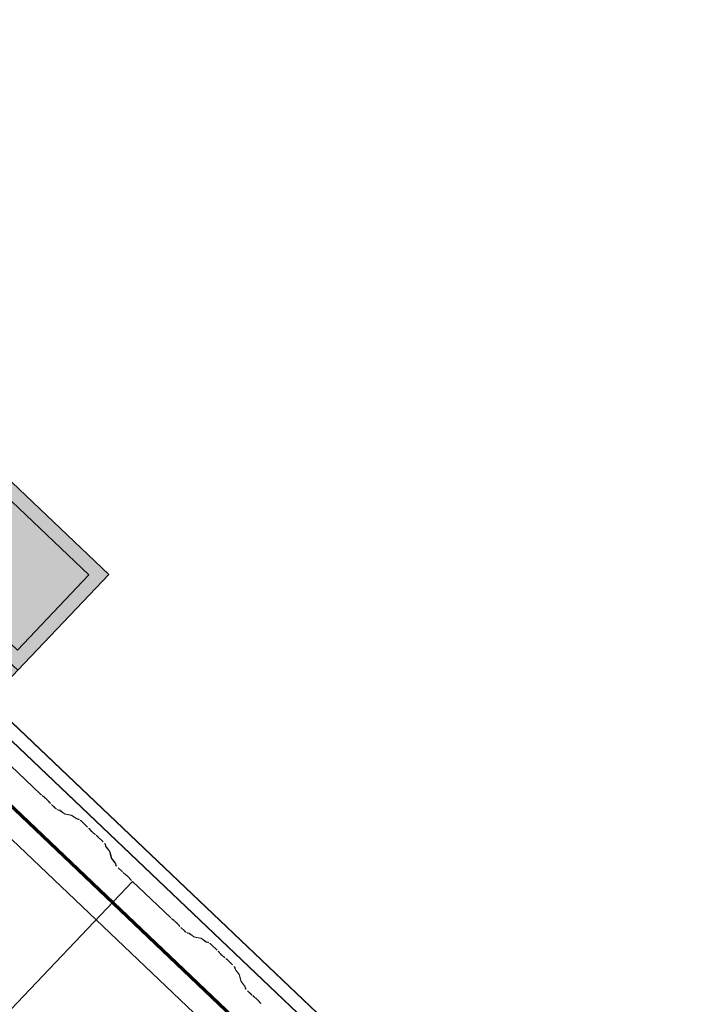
# Model space of a CAD drawing. Header units: metres. Extents: x 32343131.6 to 32343183.7, y 5699223.3 to 5699275.1.
# Tile 186 of 190: x 32343162.5 to 32343163.9, y 5699261.1 to 5699263.1. Entities that reach past the tile are written whole.
import ezdxf

# ---------------------------------------------------------------- set-up
doc = ezdxf.new("R2010")
doc.units = ezdxf.units.M
for name, color, linetype, lineweight in [('0-1', 7, 'Continuous', 5), ('A-DETL-GENF', 7, 'Continuous', 18), ('E-LITE-EQPM', 7, 'Continuous', 50)]:
    doc.layers.add(name, color=color, linetype=linetype, lineweight=lineweight)
for name, color, linetype, lineweight, true_color in [('A-DETL-GENF-1', 2, 'Continuous', 50, 0xffff00), ('A-DETL-GENF-2', 9, 'Continuous', 50, 0x808080), ('A-ROOF-1', 7, 'Continuous', 5, 0xcccccc), ('E-POWR-CNDT-1', 5, 'Continuous', 70, 0x0000ff), ('S-BEAM-1', 7, 'Continuous', 5, 0xcccccc)]:
    doc.layers.add(name, color=color, linetype=linetype, lineweight=lineweight, true_color=true_color)

# ---------------------------------------------------------------- blocks, each defined once
blk = doc.blocks.new('Wasserleitblech - Wasserleitblech-3545865-TGA_190_LP5_GR_DA-TGA-01_G_')
at = {"layer": 'A-ROOF-1'}
for p, q in [((105.953, -7.7157), (71.177, 25.3695)), ((71.1777, 25.3702), (105.9537, -7.715)), ((105.9336, -7.7361), (71.1576, 25.3491)), ((105.9341, -7.7355), (71.1582, 25.3497)), ((85.5037, 11.4943), (79.7598, 16.9589)), ((85.5037, 11.4943), (79.7598, 16.9589))]:
    blk.add_line(p, q, dxfattribs=at)
blk = doc.blocks.new('ARC_190_LPX_FM_Stellplätze_rvt-1-TGA_190_LP5_GR_DA-TGA-01_G_')
at = {"layer": 'S-BEAM-1'}
for p, q in [((32343162.5616, 5699261.5078), (32343162.4827, 5699261.5827)), ((32343162.4828, 5699261.5828), (32343162.5616, 5699261.5079)), ((32343162.5648, 5699261.505), (32343162.5696, 5699261.5012)), ((32343162.5703, 5699261.5004), (32343162.5655, 5699261.5042)), ((32343162.5805, 5699261.49), (32343162.5764, 5699261.4946)), ((32343162.5773, 5699261.4939), (32343162.5813, 5699261.4894)), ((32343162.5842, 5699261.4863), (32343162.5918, 5699261.4792)), ((32343162.5917, 5699261.4791), (32343162.5842, 5699261.4862)), ((32343162.5964, 5699261.4754), (32343162.6008, 5699261.4745)), ((32343162.6019, 5699261.4735), (32343162.5974, 5699261.4744)), ((32343162.6018, 5699261.4739), (32343162.611, 5699261.4673)), ((32343162.6119, 5699261.4664), (32343162.6027, 5699261.473)), ((32343162.6118, 5699261.4668), (32343162.6263, 5699261.4639)), ((32343162.6274, 5699261.4628), (32343162.6129, 5699261.4658)), ((32343162.6273, 5699261.4633), (32343162.6365, 5699261.4566)), ((32343162.6374, 5699261.4557), (32343162.6282, 5699261.4624)), ((32343162.6373, 5699261.4562), (32343162.6422, 5699261.4552)), ((32343162.6433, 5699261.4541), (32343162.6384, 5699261.4551)), ((32343162.6602, 5699261.4386), (32343162.6479, 5699261.4504)), ((32343162.648, 5699261.4505), (32343162.6603, 5699261.4387)), ((32343162.6655, 5699261.4329), (32343162.6637, 5699261.4351)), ((32343162.6646, 5699261.4343), (32343162.6664, 5699261.4321)), ((32343162.6736, 5699261.4252), (32343162.6759, 5699261.4236)), ((32343162.6767, 5699261.4226), (32343162.6744, 5699261.4243)), ((32343162.6928, 5699261.4077), (32343162.6805, 5699261.4194)), ((32343162.6806, 5699261.4195), (32343162.6929, 5699261.4078)), ((32343162.698, 5699261.3984), (32343162.6968, 5699261.4033)), ((32343162.6979, 5699261.4022), (32343162.6991, 5699261.3974)), ((32343162.7058, 5699261.3885), (32343162.6987, 5699261.3974)), ((32343162.6996, 5699261.3966), (32343162.7067, 5699261.3877)), ((32343162.7099, 5699261.3735), (32343162.7063, 5699261.3878)), ((32343162.7074, 5699261.3868), (32343162.711, 5699261.3724)), ((32343162.7177, 5699261.3636), (32343162.7106, 5699261.3725)), ((32343162.7115, 5699261.3717), (32343162.7186, 5699261.3628)), ((32343162.7193, 5699261.3585), (32343162.7182, 5699261.3629)), ((32343162.7193, 5699261.3618), (32343162.7204, 5699261.3574)), ((32343162.7318, 5699261.3458), (32343162.7243, 5699261.3529)), ((32343162.7244, 5699261.353), (32343162.7319, 5699261.3459)), ((32343162.7351, 5699261.3431), (32343162.7398, 5699261.3393)), ((32343162.7405, 5699261.3385), (32343162.7358, 5699261.3423)), ((32343154.4921, 5699252.6398), (32343162.7544, 5699261.3243)), ((32343154.4921, 5699252.6398), (32343162.7544, 5699261.3243)), ((32343154.4922, 5699252.6398), (32343162.7545, 5699261.3244)), ((32343154.4922, 5699252.6398), (32343162.7545, 5699261.3244)), ((32343162.7507, 5699261.3281), (32343162.7467, 5699261.3326)), ((32343162.7475, 5699261.332), (32343162.7515, 5699261.3274)), ((32343162.7544, 5699261.3243), (32343162.7545, 5699261.3244)), ((32343162.7545, 5699261.3244), (32343162.7544, 5699261.3243)), ((32343162.8332, 5699261.2493), (32343162.7544, 5699261.3243)), ((32343162.7545, 5699261.3244), (32343162.8333, 5699261.2494)), ((32343162.8365, 5699261.2466), (32343162.8413, 5699261.2428)), ((32343162.842, 5699261.242), (32343162.8372, 5699261.2458)), ((32343162.8521, 5699261.2316), (32343162.8481, 5699261.2361)), ((32343162.8489, 5699261.2355), (32343162.853, 5699261.2309)), ((32343162.8634, 5699261.2206), (32343162.8558, 5699261.2278)), ((32343162.8559, 5699261.2279), (32343162.8635, 5699261.2207)), ((32343162.8681, 5699261.2169), (32343162.8725, 5699261.216)), ((32343162.8736, 5699261.215), (32343162.8691, 5699261.2159)), ((32343162.8735, 5699261.2155), (32343162.8827, 5699261.2088)), ((32343162.8836, 5699261.2079), (32343162.8744, 5699261.2145)), ((32343162.8835, 5699261.2083), (32343162.898, 5699261.2054)), ((32343162.8991, 5699261.2044), (32343162.8846, 5699261.2073)), ((32343162.899, 5699261.2048), (32343162.9082, 5699261.1982)), ((32343162.9091, 5699261.1972), (32343162.8999, 5699261.2039)), ((32343162.909, 5699261.1977), (32343162.9139, 5699261.1967)), ((32343162.915, 5699261.1957), (32343162.9101, 5699261.1967)), ((32343162.9319, 5699261.1802), (32343162.9196, 5699261.1919)), ((32343162.9197, 5699261.192), (32343162.932, 5699261.1803)), ((32343162.9372, 5699261.1744), (32343162.9354, 5699261.1766)), ((32343162.9363, 5699261.1758), (32343162.9381, 5699261.1736)), ((32343162.9453, 5699261.1668), (32343162.9476, 5699261.1651)), ((32343162.9484, 5699261.1642), (32343162.9461, 5699261.1659)), ((32343162.9645, 5699261.1492), (32343162.9522, 5699261.1609)), ((32343162.9523, 5699261.161), (32343162.9646, 5699261.1493)), ((32343162.9697, 5699261.1399), (32343162.9685, 5699261.1448)), ((32343162.9696, 5699261.1438), (32343162.9708, 5699261.1389)), ((32343162.9775, 5699261.1301), (32343162.9704, 5699261.1389)), ((32343162.9713, 5699261.1381), (32343162.9784, 5699261.1292)), ((32343162.9816, 5699261.115), (32343162.978, 5699261.1293)), ((32343162.9791, 5699261.1283), (32343162.9827, 5699261.114)), ((32343162.9894, 5699261.1052), (32343162.9823, 5699261.114)), ((32343162.9832, 5699261.1132), (32343162.9903, 5699261.1043)), ((32343162.991, 5699261.1), (32343162.9899, 5699261.1044)), ((32343162.991, 5699261.1034), (32343162.9921, 5699261.099)), ((32343163.0035, 5699261.0873), (32343162.996, 5699261.0945)), ((32343162.9961, 5699261.0945), (32343163.0036, 5699261.0874)), ((32343163.0068, 5699261.0846), (32343163.0115, 5699261.0808)), ((32343163.0122, 5699261.08), (32343163.0075, 5699261.0838)), ((32343163.0224, 5699261.0696), (32343163.0184, 5699261.0741)), ((32343163.0192, 5699261.0735), (32343163.0232, 5699261.0689))]:
    blk.add_line(p, q, dxfattribs=at)
for centre, major_axis, ratio, start_param, end_param in [((32343162.562, 5699261.5082), (-0.00435, 0.00414), 0.087156, 1.570796, 2.355301), ((32343162.562, 5699261.5082), (-0.00543, 0.00517), 0.087156, 1.570796, 2.355302), ((32343162.5731, 5699261.4973), (-0.00543, 0.00517), 0.087156, 3.927885, 5.496895), ((32343162.5731, 5699261.4973), (-0.00435, 0.00414), 0.087156, 3.927883, 5.496894), ((32343162.5846, 5699261.4867), (-0.00543, 0.00517), 0.087156, 0.786291, 1.570796), ((32343162.5846, 5699261.4867), (-0.00435, 0.00414), 0.087156, 0.78629, 1.570797), ((32343162.5921, 5699261.4796), (-0.00543, 0.00517), 0.087156, 1.570796, 3.003604), ((32343162.5921, 5699261.4796), (-0.00435, 0.00414), 0.087156, 1.570797, 3.003602), ((32343162.6062, 5699261.4693), (-0.00543, 0.00517), 0.087155, 5.711273, 6.145197), ((32343162.6062, 5699261.4693), (-0.00435, 0.00414), 0.087156, 5.711273, 6.145199), ((32343162.6076, 5699261.471), (-0.00435, 0.00414), 0.087156, 2.56968, 3.0036), ((32343162.6076, 5699261.471), (-0.00543, 0.00517), 0.087155, 2.569677, 3.003604), ((32343162.6316, 5699261.4587), (-0.00543, 0.00517), 0.087155, 5.711273, 6.145197), ((32343162.6316, 5699261.4587), (-0.00435, 0.00414), 0.087156, 5.711273, 6.145199), ((32343162.633, 5699261.4603), (-0.00435, 0.00414), 0.087156, 2.56968, 3.003603), ((32343162.633, 5699261.4603), (-0.00543, 0.00517), 0.087155, 2.569677, 3.003604), ((32343162.6476, 5699261.45), (-0.00543, 0.00517), 0.087155, 4.712389, 6.145197), ((32343162.6476, 5699261.45), (-0.00435, 0.00414), 0.087155, 4.712389, 6.145194), ((32343162.6599, 5699261.4383), (-0.00435, 0.00414), 0.087156, 3.74101, 4.712389), ((32343162.6599, 5699261.4383), (-0.00543, 0.00517), 0.087156, 3.741008, 4.712389), ((32343162.6702, 5699261.4289), (-0.00543, 0.00517), 0.087156, 0.599415, 2.542175), ((32343162.6702, 5699261.4289), (-0.00435, 0.00414), 0.087156, 0.599417, 2.542176), ((32343162.6801, 5699261.419), (-0.00543, 0.00517), 0.087155, 4.712389, 5.683769), ((32343162.6801, 5699261.419), (-0.00435, 0.00414), 0.087155, 4.71239, 5.683762), ((32343162.6924, 5699261.4073), (-0.00435, 0.00414), 0.087156, 3.279581, 4.712389), ((32343162.6924, 5699261.4073), (-0.00543, 0.00517), 0.087156, 3.279587, 4.712389), ((32343162.7035, 5699261.3933), (-0.00543, 0.00517), 0.087156, 0.137989, 0.571912), ((32343162.7035, 5699261.3933), (-0.00435, 0.00414), 0.087156, 0.137989, 0.571914), ((32343162.7019, 5699261.3918), (-0.00435, 0.00414), 0.087156, 3.279581, 3.713503), ((32343162.7019, 5699261.3918), (-0.00543, 0.00517), 0.087156, 3.279587, 3.713505), ((32343162.7154, 5699261.3684), (-0.00543, 0.00517), 0.087156, 0.137991, 0.571912), ((32343162.7154, 5699261.3684), (-0.00435, 0.00414), 0.087156, 0.137989, 0.571914), ((32343162.7138, 5699261.3669), (-0.00435, 0.00414), 0.087156, 3.279582, 3.713505), ((32343162.7138, 5699261.3669), (-0.00543, 0.00517), 0.087156, 3.279583, 3.713505), ((32343162.7247, 5699261.3534), (-0.00543, 0.00517), 0.087156, 0.137986, 1.570796), ((32343162.7247, 5699261.3534), (-0.00435, 0.00414), 0.087156, 0.137989, 1.570796), ((32343162.7323, 5699261.3463), (-0.00543, 0.00517), 0.087156, 1.570796, 2.355303), ((32343162.7323, 5699261.3463), (-0.00435, 0.00414), 0.087156, 1.570796, 2.3553), ((32343162.7434, 5699261.3353), (-0.00543, 0.00517), 0.087156, 3.92788, 5.496895), ((32343162.7434, 5699261.3353), (-0.00435, 0.00414), 0.087156, 3.927882, 5.496898), ((32343162.7549, 5699261.3247), (-0.00543, 0.00517), 0.087156, 0.786291, 1.570796), ((32343162.7549, 5699261.3247), (-0.00435, 0.00414), 0.087156, 0.78629, 1.570796), ((32343162.8337, 5699261.2498), (-0.00543, 0.00517), 0.087156, 1.570796, 2.355303), ((32343162.8337, 5699261.2498), (-0.00435, 0.00414), 0.087156, 1.570796, 2.3553), ((32343162.8448, 5699261.2388), (-0.00543, 0.00517), 0.087156, 3.927883, 5.496895), ((32343162.8448, 5699261.2388), (-0.00435, 0.00414), 0.087156, 3.927882, 5.496894), ((32343162.8563, 5699261.2282), (-0.00543, 0.00517), 0.087156, 0.786292, 1.570796), ((32343162.8563, 5699261.2282), (-0.00435, 0.00414), 0.087156, 0.78629, 1.570796), ((32343162.8638, 5699261.2211), (-0.00543, 0.00517), 0.087155, 1.570796, 3.003604), ((32343162.8638, 5699261.2211), (-0.00435, 0.00414), 0.087156, 1.570796, 3.003602), ((32343162.8778, 5699261.2109), (-0.00543, 0.00517), 0.087155, 5.711272, 6.145197), ((32343162.8778, 5699261.2109), (-0.00435, 0.00414), 0.087156, 5.711273, 6.145197), ((32343162.8793, 5699261.2125), (-0.00435, 0.00414), 0.087156, 2.56968, 3.00361), ((32343162.8793, 5699261.2125), (-0.00543, 0.00517), 0.087156, 2.569674, 3.003604), ((32343162.9033, 5699261.2002), (-0.00543, 0.00517), 0.087156, 5.711273, 6.145197), ((32343162.9033, 5699261.2002), (-0.00435, 0.00414), 0.087156, 5.711273, 6.145198), ((32343162.9047, 5699261.2018), (-0.00435, 0.00414), 0.087156, 2.56968, 3.003609), ((32343162.9047, 5699261.2018), (-0.00543, 0.00517), 0.087156, 2.569676, 3.003603), ((32343162.9192, 5699261.1915), (-0.00543, 0.00517), 0.087155, 4.712389, 6.145197), ((32343162.9192, 5699261.1915), (-0.00435, 0.00414), 0.087156, 4.712389, 6.145196), ((32343162.9316, 5699261.1798), (-0.00435, 0.00414), 0.087156, 3.74101, 4.712389), ((32343162.9316, 5699261.1798), (-0.00543, 0.00517), 0.087156, 3.741009, 4.712389), ((32343162.9419, 5699261.1704), (-0.00543, 0.00517), 0.087155, 0.599417, 2.542176), ((32343162.9419, 5699261.1704), (-0.00435, 0.00414), 0.087156, 0.599417, 2.542177), ((32343162.9518, 5699261.1605), (-0.00543, 0.00517), 0.087155, 4.712389, 5.683768), ((32343162.9518, 5699261.1605), (-0.00435, 0.00414), 0.087155, 4.71239, 5.683763), ((32343162.9641, 5699261.1488), (-0.00435, 0.00414), 0.087156, 3.279581, 4.712389), ((32343162.9641, 5699261.1488), (-0.00543, 0.00517), 0.087156, 3.279587, 4.712389), ((32343162.9752, 5699261.1348), (-0.00543, 0.00517), 0.087156, 0.137988, 0.571912), ((32343162.9752, 5699261.1348), (-0.00435, 0.00414), 0.087156, 0.137989, 0.571914), ((32343162.9736, 5699261.1333), (-0.00435, 0.00414), 0.087156, 3.279581, 3.713499), ((32343162.9736, 5699261.1333), (-0.00543, 0.00517), 0.087156, 3.27958, 3.713505), ((32343162.9871, 5699261.1099), (-0.00543, 0.00517), 0.087156, 0.137993, 0.571912), ((32343162.9871, 5699261.1099), (-0.00435, 0.00414), 0.087156, 0.137989, 0.571913), ((32343162.9855, 5699261.1084), (-0.00435, 0.00414), 0.087155, 3.279582, 3.713504), ((32343162.9855, 5699261.1084), (-0.00543, 0.00517), 0.087156, 3.279577, 3.713505), ((32343162.9964, 5699261.0949), (-0.00543, 0.00517), 0.087156, 0.137986, 1.570796), ((32343162.9964, 5699261.0949), (-0.00435, 0.00414), 0.087156, 0.137989, 1.570796), ((32343163.0039, 5699261.0878), (-0.00543, 0.00517), 0.087156, 1.570796, 2.355303), ((32343163.0039, 5699261.0878), (-0.00435, 0.00414), 0.087156, 1.570796, 2.355299), ((32343163.015, 5699261.0768), (-0.00543, 0.00517), 0.087156, 3.92788, 5.496895), ((32343163.015, 5699261.0768), (-0.00435, 0.00414), 0.087156, 3.927883, 5.496895), ((32343163.0266, 5699261.0663), (-0.00543, 0.00517), 0.087156, 0.78629, 1.570796), ((32343163.0266, 5699261.0663), (-0.00435, 0.00414), 0.087156, 0.78629, 1.570796)]:
    blk.add_ellipse(centre, major_axis=major_axis, ratio=ratio, start_param=start_param, end_param=end_param, dxfattribs=at)
at = {"layer": 'A-ROOF-1'}
blk.add_blockref('Wasserleitblech - Wasserleitblech-3545865-TGA_190_LP5_GR_DA-TGA-01_G_', (32343077.7673, 5699249.1855), dxfattribs=at)
blk = doc.blocks.new('LnPlus 40-AB7L-LR_18000-730 12G1 - Type catalog-V8-TGA_190_LP5_GR_DA-TGA-01_G_')
at = {"layer": 'A-DETL-GENF-1'}
blk.add_hatch(color=256, dxfattribs=at).paths.add_polyline_path([(-0.1406, 0.198), (-0.1406, -0.02), (0.1406, -0.02), (0.1406, 0.198)])
at = {"layer": 'A-DETL-GENF-2'}
h = blk.add_hatch(color=256, dxfattribs=at)
h.paths.add_polyline_path([(-0.1703, 0.2276), (-0.1703, -0.05), (-0.1406, -0.05), (-0.1406, -0.1944), (0.1406, -0.1944), (0.1406, -0.05), (0.1703, -0.05), (0.1703, 0.2276)])
h.paths.add_polyline_path([(0.1406, 0.198), (0.1406, -0.02), (-0.1406, -0.02), (-0.1406, 0.198)])
at = {"layer": 'E-LITE-EQPM'}
h = blk.add_hatch(color=256, dxfattribs=at)
h.paths.add_polyline_path([(-0.1703, -0.05), (-0.1703, -0.1944), (-0.1406, -0.1944), (-0.1406, -0.05)])
h.paths.add_polyline_path([(0.1406, -0.05), (0.1406, -0.1944), (0.1703, -0.1944), (0.1703, -0.05)])
at = {"layer": 'A-DETL-GENF'}
for p, q in [((0.1703, 0.2276), (-0.1703, 0.2276)), ((-0.1703, 0.2276), (-0.1703, -0.05)), ((0.1703, -0.05), (0.1703, 0.2276)), ((0.1406, 0.198), (-0.1406, 0.198)), ((-0.1406, 0.198), (-0.1406, -0.02)), ((-0.1406, -0.02), (-0.1406, 0.198)), ((-0.1406, 0.198), (0.1406, 0.198)), ((0.1406, -0.02), (0.1406, 0.198)), ((0.1406, 0.198), (0.1406, -0.02)), ((-0.1406, -0.02), (0.1406, -0.02)), ((0.1406, -0.02), (-0.1406, -0.02)), ((-0.1406, -0.05), (-0.1703, -0.05)), ((-0.1703, -0.05), (-0.1703, -0.1944)), ((-0.1703, -0.05), (-0.1406, -0.05)), ((-0.1406, -0.1944), (-0.1406, -0.05)), ((-0.1406, -0.05), (-0.1406, -0.1944)), ((0.1703, -0.05), (0.1406, -0.05)), ((0.1406, -0.05), (0.1406, -0.1944)), ((0.1406, -0.1944), (0.1406, -0.05)), ((0.1406, -0.05), (0.1703, -0.05)), ((0.1703, -0.1944), (0.1703, -0.05)), ((-0.1703, -0.1944), (-0.1406, -0.1944)), ((-0.1406, -0.1944), (0.1406, -0.1944)), ((0.1406, -0.1944), (0.1703, -0.1944))]:
    blk.add_line(p, q, dxfattribs=at)

msp = doc.modelspace()

# ---------------------------------------------------------------- linework, layer by layer
at = {"layer": 'E-POWR-CNDT-1'}
msp.add_line((32343166.18474, 5699257.97682), (32343157.58103, 5699266.16222), dxfattribs=at)

# ---------------------------------------------------------------- block references
at = {"layer": '0-1'}
msp.add_blockref('ARC_190_LPX_FM_Stellplätze_rvt-1-TGA_190_LP5_GR_DA-TGA-01_G_', (0, 0), dxfattribs=at)
at = {"layer": 'E-LITE-EQPM', "rotation": 316.4272566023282}
msp.add_blockref('LnPlus 40-AB7L-LR_18000-730 12G1 - Type catalog-V8-TGA_190_LP5_GR_DA-TGA-01_G_', (32343162.42464, 5699261.92153), dxfattribs=at)

doc.saveas('drawing.dxf')
